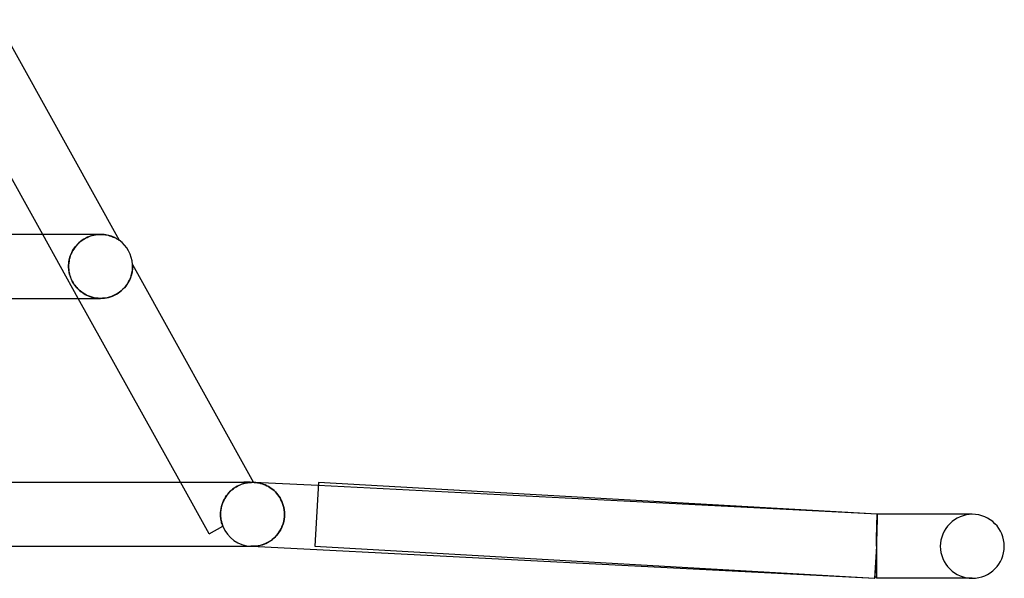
# Model space of a CAD drawing. Header units: millimetres. Extents: x -485 to 485, y -2 to 310.
# Tile 80 of 82: x 423 to 485, y -2 to 33. Entities that reach past the tile are written whole.
import ezdxf

# ---------------------------------------------------------------- set-up
doc = ezdxf.new("R2010")
doc.units = ezdxf.units.MM
doc.layers.add('HIDDEN', color=7, linetype='Continuous')
doc.layers.add('THICK', color=7, linetype='Continuous')

msp = doc.modelspace()

# ---------------------------------------------------------------- linework, layer by layer
at = {"layer": 'HIDDEN'}
for p, q in [((427.101, 15.5), (424.879, 19.5)), ((427.344, 19.135), (427.239, 19.056)), ((427.259, 19.072), (427.352, 19.141)), ((427.453, 19.207), (427.344, 19.135)), ((427.352, 19.141), (427.45, 19.205)), ((427.45, 19.205), (427.552, 19.263)), ((427.566, 19.271), (427.453, 19.207)), ((427.552, 19.263), (427.656, 19.315)), ((427.682, 19.327), (427.566, 19.271)), ((427.656, 19.315), (427.761, 19.36)), ((427.801, 19.375), (427.682, 19.327)), ((427.761, 19.36), (427.868, 19.399)), ((427.919, 19.415), (427.801, 19.375)), ((427.868, 19.399), (427.976, 19.431)), ((428.038, 19.447), (427.919, 19.415)), ((427.976, 19.431), (428.083, 19.457)), ((428.156, 19.471), (428.038, 19.447)), ((428.083, 19.457), (428.189, 19.476)), ((428.273, 19.488), (428.156, 19.471)), ((428.189, 19.476), (428.294, 19.49)), ((428.388, 19.497), (428.273, 19.488)), ((428.294, 19.49), (428.397, 19.498)), ((428.5, 19.5), (428.388, 19.497)), ((428.397, 19.498), (428.499, 19.5)), ((428.497, 19.5), (428.496, 19.5)), ((428.61, 19.497), (428.5, 19.5)), ((428.716, 19.488), (428.61, 19.497)), ((428.819, 19.474), (428.716, 19.488)), ((428.917, 19.456), (428.819, 19.474)), ((429.01, 19.433), (428.917, 19.456)), ((429.097, 19.408), (429.01, 19.433)), ((429.179, 19.381), (429.097, 19.408)), ((429.254, 19.352), (429.179, 19.381)), ((429.324, 19.322), (429.254, 19.352)), ((429.387, 19.292), (429.324, 19.322)), ((429.443, 19.263), (429.387, 19.292)), ((429.495, 19.235), (429.443, 19.263)), ((429.542, 19.207), (429.495, 19.235)), ((429.582, 19.182), (429.542, 19.207)), ((429.616, 19.16), (429.582, 19.182)), ((429.64, 19.143), (429.616, 19.16)), ((429.656, 19.132), (429.64, 19.143)), ((429.661, 19.129), (429.656, 19.132)), ((426.751, 18.477), (426.695, 18.369)), ((426.699, 18.377), (426.749, 18.473)), ((426.749, 18.473), (426.804, 18.567)), ((426.814, 18.583), (426.751, 18.477)), ((426.804, 18.567), (426.866, 18.659)), ((426.885, 18.685), (426.814, 18.583)), ((426.866, 18.659), (426.933, 18.748)), ((426.963, 18.785), (426.885, 18.685)), ((426.933, 18.748), (427.006, 18.835)), ((427.049, 18.881), (426.963, 18.785)), ((427.006, 18.835), (427.085, 18.918)), ((427.141, 18.971), (427.049, 18.881)), ((427.085, 18.918), (427.169, 18.997)), ((427.239, 19.056), (427.141, 18.971)), ((427.169, 18.997), (427.259, 19.072)), ((426.518, 17.786), (426.535, 17.885)), ((426.543, 17.927), (426.523, 17.818)), ((426.535, 17.885), (426.557, 17.984)), ((426.571, 18.038), (426.543, 17.927)), ((426.557, 17.984), (426.584, 18.084)), ((426.605, 18.149), (426.571, 18.038)), ((426.584, 18.084), (426.617, 18.182)), ((426.646, 18.26), (426.605, 18.149)), ((426.617, 18.182), (426.655, 18.28)), ((426.695, 18.369), (426.646, 18.26)), ((426.655, 18.28), (426.699, 18.377)), ((426.501, 17.604), (426.498, 17.5)), ((426.498, 17.5), (426.5, 17.594)), ((426.5, 17.415), (426.498, 17.5)), ((426.498, 17.5), (426.501, 17.401)), ((426.5, 17.594), (426.507, 17.689)), ((426.506, 17.331), (426.5, 17.415)), ((426.509, 17.71), (426.501, 17.604)), ((426.501, 17.401), (426.508, 17.304)), ((426.514, 17.249), (426.506, 17.331)), ((426.507, 17.689), (426.518, 17.786)), ((426.508, 17.304), (426.52, 17.207)), ((426.523, 17.818), (426.509, 17.71)), ((426.526, 17.17), (426.514, 17.249)), ((430.472, 17.176), (430.484, 17.252)), ((430.484, 17.252), (430.491, 17.323)), ((430.491, 17.323), (430.496, 17.387)), ((430.496, 17.624), (430.496, 17.625)), ((430.496, 17.62), (430.496, 17.624)), ((430.497, 17.613), (430.496, 17.62)), ((430.496, 17.387), (430.499, 17.446)), ((430.497, 17.604), (430.497, 17.613)), ((430.498, 17.592), (430.497, 17.604)), ((430.498, 17.577), (430.498, 17.592)), ((430.499, 17.561), (430.498, 17.577)), ((430.499, 17.542), (430.499, 17.561)), ((430.5, 17.522), (430.499, 17.542)), ((430.499, 17.446), (430.5, 17.5)), ((430.5, 17.5), (430.5, 17.522)), ((426.52, 17.207), (426.537, 17.111)), ((426.542, 17.088), (426.526, 17.17)), ((426.537, 17.111), (426.558, 17.017)), ((426.562, 17.004), (426.542, 17.088)), ((426.558, 17.017), (426.584, 16.924)), ((426.586, 16.917), (426.562, 17.004)), ((426.584, 16.924), (426.613, 16.833)), ((426.615, 16.83), (426.586, 16.917)), ((426.613, 16.833), (426.647, 16.744)), ((426.649, 16.741), (426.615, 16.83)), ((426.647, 16.744), (426.686, 16.655)), ((426.687, 16.653), (426.649, 16.741)), ((426.686, 16.655), (426.73, 16.567)), ((426.73, 16.566), (426.687, 16.653)), ((430.249, 16.536), (430.3, 16.633)), ((430.3, 16.633), (430.343, 16.729)), ((430.343, 16.729), (430.381, 16.825)), ((430.381, 16.825), (430.412, 16.918)), ((430.412, 16.918), (430.437, 17.008)), ((430.437, 17.008), (430.457, 17.094)), ((430.457, 17.094), (430.472, 17.176)), ((426.73, 16.567), (426.778, 16.481)), ((426.778, 16.481), (426.73, 16.566)), ((426.829, 16.399), (426.778, 16.481)), ((426.778, 16.481), (426.831, 16.397)), ((426.884, 16.32), (426.829, 16.399)), ((426.831, 16.397), (426.886, 16.317)), ((426.943, 16.244), (426.884, 16.32)), ((426.886, 16.317), (426.945, 16.241)), ((427.007, 16.168), (426.943, 16.244)), ((426.945, 16.241), (427.005, 16.17)), ((427.005, 16.17), (427.068, 16.103)), ((427.076, 16.095), (427.007, 16.168)), ((427.068, 16.103), (427.135, 16.037)), ((427.151, 16.022), (427.076, 16.095)), ((427.135, 16.037), (427.205, 15.974)), ((427.232, 15.952), (427.151, 16.022)), ((429.801, 15.984), (429.893, 16.069)), ((429.893, 16.069), (429.978, 16.157)), ((429.978, 16.157), (430.057, 16.249)), ((430.057, 16.249), (430.128, 16.343)), ((430.128, 16.343), (430.192, 16.439)), ((430.192, 16.439), (430.249, 16.536)), ((427.205, 15.974), (427.28, 15.914)), ((427.32, 15.884), (427.232, 15.952)), ((427.28, 15.914), (427.358, 15.857)), ((427.413, 15.82), (427.32, 15.884)), ((427.358, 15.857), (427.441, 15.802)), ((427.512, 15.76), (427.413, 15.82)), ((427.441, 15.802), (427.528, 15.751)), ((427.618, 15.704), (427.512, 15.76)), ((427.528, 15.751), (427.619, 15.703)), ((427.729, 15.654), (427.618, 15.704)), ((427.619, 15.703), (427.715, 15.659)), ((427.715, 15.659), (427.815, 15.62)), ((427.846, 15.609), (427.729, 15.654)), ((427.815, 15.62), (427.919, 15.585)), ((427.968, 15.571), (427.846, 15.609)), ((427.919, 15.585), (428.027, 15.556)), ((428.093, 15.541), (427.968, 15.571)), ((428.027, 15.556), (428.139, 15.532)), ((428.222, 15.519), (428.093, 15.541)), ((428.139, 15.532), (428.254, 15.515)), ((428.354, 15.505), (428.222, 15.519)), ((428.254, 15.515), (428.372, 15.504)), ((428.489, 15.5), (428.354, 15.505)), ((428.372, 15.504), (428.492, 15.5)), ((428.492, 15.5), (428.616, 15.504)), ((428.616, 15.504), (428.742, 15.515)), ((428.742, 15.515), (428.869, 15.535)), ((428.869, 15.535), (428.996, 15.564)), ((428.996, 15.564), (429.121, 15.601)), ((429.121, 15.601), (429.245, 15.646)), ((429.245, 15.646), (429.366, 15.7)), ((429.366, 15.7), (429.483, 15.761)), ((429.483, 15.761), (429.595, 15.829)), ((429.595, 15.829), (429.701, 15.904)), ((429.701, 15.904), (429.801, 15.984)), ((435.28, 0.777), (433.49, 4)), ((436.944, 3.701), (436.845, 3.636)), ((436.894, 3.669), (436.989, 3.728)), ((437.044, 3.758), (436.944, 3.701)), ((436.989, 3.728), (437.085, 3.78)), ((437.142, 3.808), (437.044, 3.758)), ((437.085, 3.78), (437.18, 3.825)), ((437.239, 3.851), (437.142, 3.808)), ((437.18, 3.825), (437.274, 3.865)), ((437.335, 3.887), (437.239, 3.851)), ((437.274, 3.865), (437.365, 3.897)), ((437.427, 3.917), (437.335, 3.887)), ((437.365, 3.897), (437.453, 3.924)), ((437.515, 3.941), (437.427, 3.917)), ((437.453, 3.924), (437.537, 3.946)), ((437.859, 4), (437.46, 4)), ((437.599, 3.96), (437.515, 3.941)), ((437.537, 3.946), (437.617, 3.963)), ((437.678, 3.974), (437.599, 3.96)), ((437.617, 3.963), (437.692, 3.976)), ((437.751, 3.985), (437.678, 3.974)), ((437.692, 3.976), (437.762, 3.986)), ((437.818, 3.992), (437.751, 3.985)), ((437.762, 3.986), (437.826, 3.993)), ((437.879, 3.996), (437.818, 3.992)), ((437.826, 3.993), (437.883, 3.997)), ((437.933, 3.999), (437.879, 3.996)), ((437.883, 3.997), (437.934, 3.999)), ((437.979, 4), (437.933, 3.999)), ((437.934, 3.999), (437.977, 4)), ((437.977, 4), (438.012, 4)), ((438.017, 4), (437.979, 4)), ((438.012, 4), (438.029, 4)), ((438.029, 4), (438.042, 4)), ((438.042, 4), (438.053, 3.999)), ((438.053, 3.999), (438.06, 3.999)), ((438.06, 3.999), (438.065, 3.999)), ((438.065, 3.999), (438.066, 3.999)), ((438.102, 3.997), (438.204, 3.99)), ((438.204, 3.99), (438.304, 3.977)), ((438.304, 3.977), (438.405, 3.959)), ((438.405, 3.959), (438.504, 3.935)), ((438.504, 3.935), (438.603, 3.907)), ((438.603, 3.907), (438.7, 3.873)), ((438.7, 3.873), (438.797, 3.834)), ((438.797, 3.834), (438.892, 3.79)), ((438.892, 3.79), (438.986, 3.74)), ((438.986, 3.74), (439.078, 3.684)), ((477.051, 2), (442.102, 3.792)), ((436.322, 3.095), (436.255, 2.985)), ((436.302, 3.064), (436.372, 3.168)), ((436.396, 3.2), (436.322, 3.095)), ((436.372, 3.168), (436.448, 3.267)), ((436.476, 3.301), (436.396, 3.2)), ((436.448, 3.267), (436.529, 3.36)), ((436.563, 3.396), (436.476, 3.301)), ((436.529, 3.36), (436.615, 3.447)), ((436.654, 3.483), (436.563, 3.396)), ((436.615, 3.447), (436.705, 3.528)), ((436.748, 3.563), (436.654, 3.483)), ((436.705, 3.528), (436.799, 3.602)), ((436.845, 3.636), (436.748, 3.563)), ((436.799, 3.602), (436.894, 3.669)), ((439.078, 3.684), (439.168, 3.622)), ((439.168, 3.622), (439.256, 3.555)), ((439.256, 3.555), (439.341, 3.482)), ((439.341, 3.482), (439.424, 3.403)), ((439.424, 3.403), (439.502, 3.318)), ((439.502, 3.318), (439.577, 3.226)), ((439.577, 3.226), (439.648, 3.128)), ((439.648, 3.128), (439.715, 3.024)), ((436.03, 2.37), (436.057, 2.491)), ((436.061, 2.507), (436.033, 2.382)), ((436.057, 2.491), (436.091, 2.611)), ((436.097, 2.63), (436.061, 2.507)), ((436.091, 2.611), (436.133, 2.729)), ((436.142, 2.751), (436.097, 2.63)), ((436.133, 2.729), (436.182, 2.844)), ((436.195, 2.87), (436.142, 2.751)), ((436.182, 2.844), (436.238, 2.955)), ((436.255, 2.985), (436.195, 2.87)), ((436.238, 2.955), (436.302, 3.064)), ((439.715, 3.024), (439.775, 2.914)), ((439.775, 2.914), (439.83, 2.798)), ((439.83, 2.798), (439.878, 2.676)), ((439.878, 2.676), (439.919, 2.549)), ((439.919, 2.549), (439.952, 2.417)), ((436, 2.128), (435.996, 2)), ((435.996, 2), (436, 2.124)), ((435.998, 1.924), (435.996, 2)), ((435.996, 2), (435.998, 1.924)), ((436.002, 1.849), (435.998, 1.924)), ((435.998, 1.924), (436.002, 1.849)), ((436.012, 2.255), (436, 2.128)), ((436, 2.124), (436.011, 2.247)), ((436.009, 1.773), (436.002, 1.849)), ((436.002, 1.849), (436.009, 1.773)), ((436.011, 2.247), (436.03, 2.37)), ((436.033, 2.382), (436.012, 2.255)), ((439.952, 2.417), (439.976, 2.281)), ((439.99, 1.848), (439.972, 1.697)), ((439.976, 2.281), (439.991, 2.141)), ((439.995, 2), (439.99, 1.848)), ((439.991, 2.141), (439.995, 2)), ((477.045, 1.819), (477.046, 1.857)), ((477.046, 1.857), (477.047, 1.89)), ((477.047, 1.89), (477.048, 1.919)), ((477.048, 1.919), (477.049, 1.944)), ((477.049, 1.865), (477.048, 1.83)), ((477.049, 1.964), (477.05, 1.98)), ((477.049, 1.944), (477.049, 1.964)), ((477.05, 1.896), (477.049, 1.865)), ((477.05, 1.98), (477.051, 1.991)), ((477.051, 1.947), (477.05, 1.924)), ((477.05, 1.924), (477.05, 1.896)), ((477.05, 1.83), (477.052, 1.865)), ((477.051, 2), (477.051, 1.998)), ((477.051, 1.998), (477.051, 2)), ((477.057, 2), (477.051, 2)), ((477.051, 1.998), (477.051, 1.991)), ((477.051, 1.991), (477.051, 1.998)), ((477.051, 1.991), (477.051, 1.981)), ((477.051, 1.981), (477.051, 1.966)), ((477.051, 1.966), (477.051, 1.947)), ((477.052, 1.865), (477.053, 1.896)), ((477.053, 1.896), (477.054, 1.924)), ((477.054, 1.947), (477.055, 1.966)), ((477.054, 1.924), (477.054, 1.947)), ((477.055, 1.966), (477.056, 1.981)), ((477.056, 1.991), (477.057, 1.998)), ((477.056, 1.981), (477.056, 1.991)), ((477.057, 1.998), (477.057, 2)), ((435.28, 0.777), (436.141, 1.255)), ((436.019, 1.698), (436.009, 1.773)), ((436.009, 1.773), (436.019, 1.698)), ((436.032, 1.623), (436.019, 1.698)), ((436.019, 1.698), (436.032, 1.623)), ((436.048, 1.548), (436.032, 1.623)), ((436.032, 1.623), (436.048, 1.548)), ((436.067, 1.474), (436.048, 1.548)), ((436.048, 1.548), (436.067, 1.473)), ((436.089, 1.4), (436.067, 1.474)), ((436.067, 1.473), (436.089, 1.4)), ((436.113, 1.327), (436.089, 1.4)), ((436.089, 1.4), (436.113, 1.327)), ((436.141, 1.255), (436.113, 1.327)), ((436.113, 1.327), (436.141, 1.255)), ((436.141, 1.255), (436.142, 1.256)), ((436.141, 1.255), (436.141, 1.255)), ((436.142, 1.256), (436.143, 1.256)), ((436.143, 1.256), (436.143, 1.256)), ((436.143, 1.256), (436.143, 1.256)), ((436.143, 1.256), (436.143, 1.256)), ((439.857, 1.268), (439.8, 1.137)), ((439.906, 1.406), (439.857, 1.268)), ((439.944, 1.55), (439.906, 1.406)), ((439.972, 1.697), (439.944, 1.55)), ((477.027, 1.16), (477.029, 1.236)), ((477.029, 1.236), (477.031, 1.31)), ((477.031, 1.31), (477.033, 1.38)), ((477.032, 1.206), (477.034, 1.278)), ((477.033, 1.38), (477.035, 1.448)), ((477.035, 1.278), (477.033, 1.205)), ((477.034, 1.278), (477.036, 1.348)), ((477.035, 1.448), (477.036, 1.512)), ((477.036, 1.348), (477.035, 1.278)), ((477.036, 1.512), (477.038, 1.572)), ((477.038, 1.415), (477.036, 1.348)), ((477.036, 1.348), (477.038, 1.415)), ((477.038, 1.572), (477.04, 1.629)), ((477.04, 1.478), (477.038, 1.415)), ((477.038, 1.415), (477.04, 1.478)), ((477.04, 1.629), (477.041, 1.683)), ((477.041, 1.539), (477.04, 1.478)), ((477.04, 1.478), (477.041, 1.539)), ((477.041, 1.683), (477.042, 1.732)), ((477.043, 1.596), (477.041, 1.539)), ((477.041, 1.539), (477.043, 1.596)), ((477.042, 1.732), (477.044, 1.778)), ((477.044, 1.65), (477.043, 1.596)), ((477.043, 1.596), (477.045, 1.65)), ((477.044, 1.778), (477.045, 1.819)), ((477.045, 1.7), (477.044, 1.65)), ((477.046, 1.747), (477.045, 1.7)), ((477.045, 1.65), (477.046, 1.701)), ((477.047, 1.79), (477.046, 1.747)), ((477.046, 1.701), (477.048, 1.747)), ((477.048, 1.83), (477.047, 1.79)), ((477.048, 1.747), (477.049, 1.791)), ((477.049, 1.791), (477.05, 1.83)), ((439.503, 0.684), (439.416, 0.59)), ((439.586, 0.786), (439.503, 0.684)), ((439.664, 0.896), (439.586, 0.786)), ((439.736, 1.013), (439.664, 0.896)), ((439.8, 1.137), (439.736, 1.013)), ((477.013, 0.564), (477.015, 0.654)), ((477.014, 0.548), (477.016, 0.636)), ((477.015, 0.654), (477.017, 0.743)), ((477.017, 0.636), (477.015, 0.548)), ((477.016, 0.636), (477.019, 0.723)), ((477.017, 0.743), (477.019, 0.831)), ((477.02, 0.723), (477.017, 0.636)), ((477.019, 0.831), (477.021, 0.917)), ((477.019, 0.723), (477.021, 0.808)), ((477.022, 0.808), (477.02, 0.723)), ((477.021, 0.917), (477.023, 1)), ((477.021, 0.808), (477.023, 0.892)), ((477.024, 0.892), (477.022, 0.808)), ((477.023, 1), (477.025, 1.082)), ((477.023, 0.892), (477.025, 0.974)), ((477.027, 0.974), (477.024, 0.892)), ((477.025, 1.082), (477.027, 1.16)), ((477.025, 0.974), (477.028, 1.053)), ((477.029, 1.053), (477.027, 0.974)), ((477.028, 1.053), (477.03, 1.131)), ((477.031, 1.13), (477.029, 1.053)), ((477.03, 1.131), (477.032, 1.206)), ((477.033, 1.205), (477.031, 1.13)), ((437.914, 0.002), (437.898, 0.003)), ((437.898, 0.003), (437.947, 0)), ((437.898, 0.003), (437.914, 0.002)), ((437.931, 0.001), (437.914, 0.002)), ((437.914, 0.002), (437.931, 0.001)), ((437.948, 0.001), (437.931, 0.001)), ((437.931, 0.001), (437.948, 0.001)), ((437.964, 0), (437.948, 0.001)), ((437.948, 0.001), (437.964, 0)), ((437.981, 0), (437.964, 0)), ((437.964, 0), (437.981, 0)), ((437.998, 0), (437.981, 0)), ((437.981, 0), (437.998, 0)), ((438.118, 0.003), (437.998, 0)), ((438.238, 0.014), (438.118, 0.003)), ((438.358, 0.032), (438.238, 0.014)), ((438.476, 0.058), (438.358, 0.032)), ((438.593, 0.09), (438.476, 0.058)), ((438.706, 0.129), (438.593, 0.09)), ((438.817, 0.175), (438.706, 0.129)), ((438.926, 0.228), (438.817, 0.175)), ((439.031, 0.287), (438.926, 0.228)), ((439.132, 0.352), (439.031, 0.287)), ((439.23, 0.424), (439.132, 0.352)), ((439.324, 0.503), (439.23, 0.424)), ((439.416, 0.59), (439.324, 0.503)), ((477, 0), (477.002, 0.095)), ((477.003, 0.093), (477, 0)), ((477, 0), (477.002, 0.093)), ((477.002, 0.095), (477.004, 0.191)), ((477.002, 0.093), (477.005, 0.185)), ((477.005, 0.185), (477.003, 0.093)), ((477.004, 0.191), (477.007, 0.285)), ((477.008, 0.277), (477.005, 0.185)), ((477.005, 0.185), (477.007, 0.277)), ((477.007, 0.285), (477.009, 0.379)), ((477.007, 0.277), (477.009, 0.368)), ((477.01, 0.368), (477.008, 0.277)), ((477.009, 0.379), (477.011, 0.472)), ((477.009, 0.368), (477.012, 0.458)), ((477.013, 0.458), (477.01, 0.368)), ((477.011, 0.472), (477.013, 0.564)), ((477.012, 0.458), (477.014, 0.548)), ((477.015, 0.548), (477.013, 0.458)), ((477, 0), (476.903, -1.897)), ((477, 0), (477, 0)), ((477, 0), (477, 0)), ((477, 0), (477, 0)), ((477, 0), (477, 0)), ((482.885, -2), (483, -2))]:
    msp.add_line(p, q, dxfattribs=at)
for centre, start, end in [((483, 0), 89.99998, 180.00002), ((438, 2), 201.82503, 267.0647), ((483, 0), 180.00002, 270.00002)]:
    msp.add_arc(centre, 2, start, end, dxfattribs=at)
at = {"layer": 'THICK'}
for p, q in [((421.998, 32.921), (429.661, 19.129)), ((424.879, 19.5), (418.49, 31)), ((428.497, 19.5), (304.201, 19.5)), ((428.499, 19.5), (428.6, 19.497)), ((428.6, 19.497), (428.699, 19.49)), ((428.699, 19.49), (428.795, 19.478)), ((428.795, 19.478), (428.887, 19.462)), ((428.887, 19.462), (428.977, 19.442)), ((428.977, 19.442), (429.063, 19.419)), ((429.063, 19.419), (429.144, 19.393)), ((429.144, 19.393), (429.222, 19.365)), ((429.222, 19.365), (429.294, 19.335)), ((429.294, 19.335), (429.36, 19.305)), ((429.36, 19.305), (429.42, 19.275)), ((429.42, 19.275), (429.474, 19.246)), ((429.474, 19.246), (429.522, 19.219)), ((429.522, 19.219), (429.563, 19.194)), ((429.563, 19.194), (429.597, 19.172)), ((429.597, 19.172), (429.623, 19.155)), ((429.623, 19.155), (429.641, 19.143)), ((429.641, 19.143), (429.653, 19.135)), ((429.653, 19.135), (429.659, 19.13)), ((429.659, 19.13), (429.661, 19.129)), ((430.49, 17.311), (430.481, 17.234)), ((430.496, 17.382), (430.49, 17.311)), ((430.496, 17.625), (438.066, 3.999)), ((430.496, 17.625), (430.496, 17.624)), ((430.496, 17.624), (430.496, 17.622)), ((430.496, 17.622), (430.497, 17.617)), ((430.499, 17.445), (430.496, 17.382)), ((430.497, 17.617), (430.497, 17.611)), ((430.497, 17.611), (430.497, 17.602)), ((430.497, 17.602), (430.498, 17.589)), ((430.498, 17.589), (430.499, 17.574)), ((430.499, 17.574), (430.499, 17.554)), ((430.499, 17.554), (430.5, 17.529)), ((430.5, 17.5), (430.499, 17.445)), ((430.5, 17.529), (430.5, 17.5)), ((430.318, 16.672), (430.267, 16.569)), ((430.361, 16.773), (430.318, 16.672)), ((430.397, 16.873), (430.361, 16.773)), ((430.427, 16.969), (430.397, 16.873)), ((430.45, 17.062), (430.427, 16.969)), ((430.468, 17.15), (430.45, 17.062)), ((430.481, 17.234), (430.468, 17.15)), ((429.89, 16.065), (429.788, 15.974)), ((429.982, 16.161), (429.89, 16.065)), ((430.066, 16.26), (429.982, 16.161)), ((430.141, 16.362), (430.066, 16.26)), ((430.208, 16.465), (430.141, 16.362)), ((430.267, 16.569), (430.208, 16.465)), ((305.773, 15.5), (428.496, 15.5)), ((433.49, 4), (427.101, 15.5)), ((428.626, 15.504), (428.489, 15.5)), ((428.763, 15.518), (428.626, 15.504)), ((428.902, 15.542), (428.763, 15.518)), ((429.04, 15.576), (428.902, 15.542)), ((429.177, 15.62), (429.04, 15.576)), ((429.31, 15.674), (429.177, 15.62)), ((429.439, 15.737), (429.31, 15.674)), ((429.563, 15.809), (429.439, 15.737)), ((429.679, 15.888), (429.563, 15.809)), ((429.788, 15.974), (429.679, 15.888)), ((419.127, 4), (429.557, 4)), ((429.557, 4), (435.872, 4)), ((435.872, 4), (438.017, 4)), ((438.032, 4), (438.017, 4)), ((438.044, 4), (438.032, 4)), ((438.054, 3.999), (438.044, 4)), ((438.061, 3.999), (438.054, 3.999)), ((438.065, 3.999), (438.061, 3.999)), ((438.066, 3.999), (438.065, 3.999)), ((438.204, 3.99), (438.102, 3.997)), ((442.102, 3.792), (438.102, 3.997)), ((438.304, 3.977), (438.204, 3.99)), ((438.405, 3.959), (438.304, 3.977)), ((438.504, 3.935), (438.405, 3.959)), ((438.603, 3.907), (438.504, 3.935)), ((438.7, 3.873), (438.603, 3.907)), ((438.797, 3.834), (438.7, 3.873)), ((438.892, 3.79), (438.797, 3.834)), ((438.986, 3.74), (438.892, 3.79)), ((439.078, 3.684), (438.986, 3.74)), ((442.114, 3.997), (441.886, 0.003)), ((477.057, 2), (442.114, 3.997)), ((439.168, 3.622), (439.078, 3.684)), ((439.256, 3.555), (439.168, 3.622)), ((439.341, 3.482), (439.256, 3.555)), ((439.424, 3.403), (439.341, 3.482)), ((439.502, 3.318), (439.424, 3.403)), ((439.577, 3.226), (439.502, 3.318)), ((439.648, 3.128), (439.577, 3.226)), ((439.715, 3.024), (439.648, 3.128)), ((439.775, 2.914), (439.715, 3.024)), ((439.83, 2.798), (439.775, 2.914)), ((439.878, 2.676), (439.83, 2.798)), ((439.919, 2.549), (439.878, 2.676)), ((439.952, 2.417), (439.919, 2.549)), ((439.976, 2.281), (439.952, 2.417)), ((439.973, 1.7), (439.99, 1.849)), ((439.991, 2.141), (439.976, 2.281)), ((439.99, 1.849), (439.995, 2)), ((439.995, 2), (439.991, 2.141)), ((477.055, 1.857), (477.054, 1.819)), ((477.056, 1.919), (477.055, 1.89)), ((477.055, 1.89), (477.055, 1.857)), ((477.057, 1.944), (477.056, 1.919)), ((477.057, 2), (477.057, 1.998)), ((483, 2), (477.057, 2)), ((477.057, 1.998), (477.057, 1.991)), ((477.057, 1.991), (477.057, 1.98)), ((477.057, 1.98), (477.057, 1.964)), ((477.057, 1.964), (477.057, 1.944)), ((483, 2), (482.885, 2)), ((439.804, 1.144), (439.86, 1.274)), ((439.86, 1.274), (439.907, 1.411)), ((439.907, 1.411), (439.945, 1.554)), ((439.945, 1.554), (439.973, 1.7)), ((477.037, 1.236), (477.035, 1.16)), ((477.039, 1.31), (477.037, 1.236)), ((477.042, 1.38), (477.039, 1.31)), ((477.043, 1.447), (477.042, 1.38)), ((477.045, 1.512), (477.043, 1.447)), ((477.047, 1.572), (477.045, 1.512)), ((477.049, 1.629), (477.047, 1.572)), ((477.05, 1.683), (477.049, 1.629)), ((477.051, 1.732), (477.05, 1.683)), ((477.053, 1.778), (477.051, 1.732)), ((477.054, 1.819), (477.053, 1.778)), ((439.424, 0.599), (439.511, 0.693)), ((439.511, 0.693), (439.593, 0.795)), ((439.593, 0.795), (439.669, 0.904)), ((439.669, 0.904), (439.74, 1.02)), ((439.74, 1.02), (439.804, 1.144)), ((477.02, 0.654), (477.017, 0.564)), ((477.023, 0.743), (477.02, 0.654)), ((477.025, 0.831), (477.023, 0.743)), ((477.028, 0.917), (477.025, 0.831)), ((477.03, 1), (477.028, 0.917)), ((477.033, 1.082), (477.03, 1)), ((477.035, 1.16), (477.033, 1.082)), ((413.045, 0), (426.852, 0)), ((426.852, 0), (435.213, 0)), ((435.213, 0), (438.023, 0)), ((437.947, 0), (476.898, -1.997)), ((438.023, 0), (438.142, 0.005)), ((438.142, 0.005), (438.261, 0.017)), ((438.261, 0.017), (438.38, 0.036)), ((438.38, 0.036), (438.497, 0.063)), ((438.497, 0.063), (438.612, 0.096)), ((438.612, 0.096), (438.724, 0.136)), ((438.724, 0.136), (438.834, 0.182)), ((438.834, 0.182), (438.94, 0.236)), ((438.94, 0.236), (439.044, 0.295)), ((439.044, 0.295), (439.144, 0.361)), ((439.144, 0.361), (439.241, 0.433)), ((439.241, 0.433), (439.334, 0.512)), ((439.334, 0.512), (439.424, 0.599)), ((441.886, 0.003), (476.886, -1.997)), ((477, 0), (476.886, -1.997)), ((477.003, 0.095), (477, 0)), ((477.006, 0.191), (477.003, 0.095)), ((477.009, 0.285), (477.006, 0.191)), ((477.012, 0.379), (477.009, 0.285)), ((477.014, 0.472), (477.012, 0.379)), ((477.017, 0.564), (477.014, 0.472)), ((477, 0), (477, -2)), ((476.903, -1.897), (476.898, -1.997)), ((483, -2), (477, -2))]:
    msp.add_line(p, q, dxfattribs=at)
for centre, radius, start, end in [((428.5, 17.5), 2, 3.59273, 54.51619), ((438, 2), 2, 87.06466, 88.09988), ((483, 0), 2, 0, 89.99998), ((483, 0), 2, 270.00002, 0), ((477, 0), 1.9, 266.7294, 270.00002)]:
    msp.add_arc(centre, radius, start, end, dxfattribs=at)

doc.saveas('drawing.dxf')
